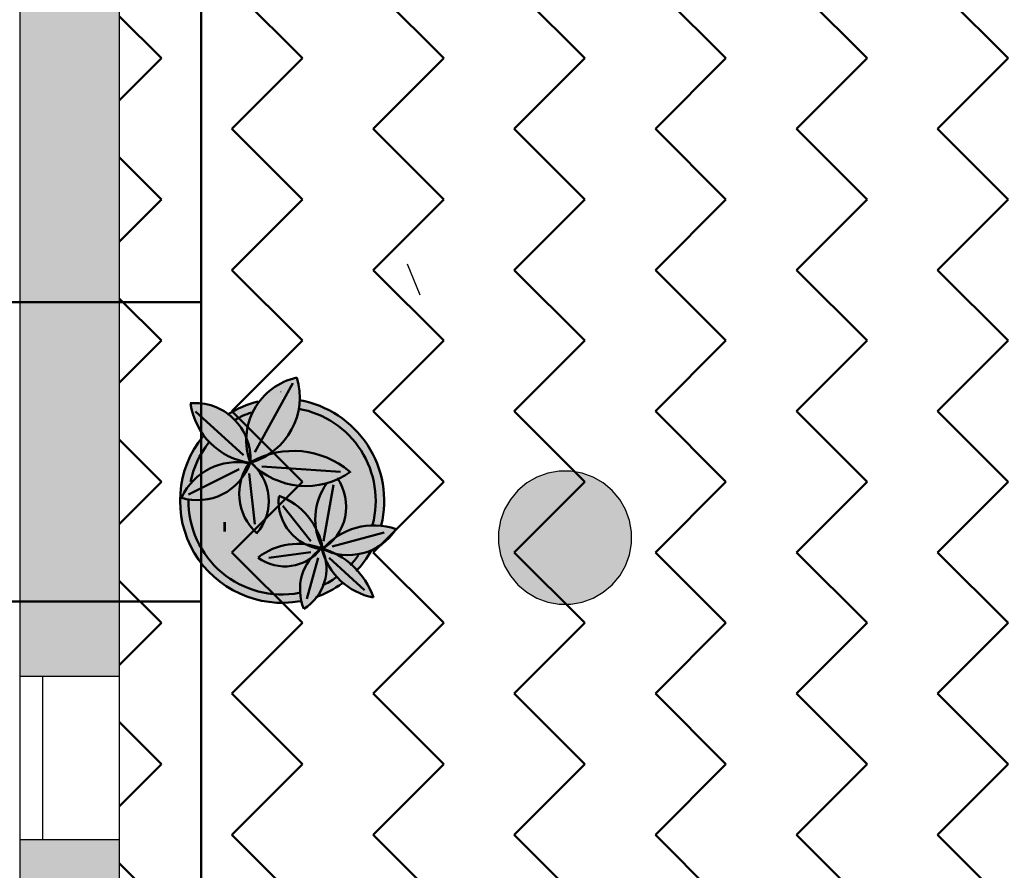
# Model space of a CAD drawing. Header units: metres. Extents: x -1 to 430, y -6 to 31.
# Tile 4 of 169: x 394.14 to 397.1, y 17.5 to 20.06. Entities that reach past the tile are written whole.
import ezdxf

# ---------------------------------------------------------------- set-up
doc = ezdxf.new("R2010")
doc.units = ezdxf.units.M
doc.linetypes.add('CONTINUA', pattern=[0])
doc.linetypes.add('PUNKT', pattern=[6.35, 0, -6.35])
for name, color, linetype, lineweight in [('3D P1 MURS EXISTENTS', 7, 'CONTINUA', 25), ('3D PA PILARS', 7, 'CONTINUA', 25), ('P1 MOBLES', 7, 'CONTINUA', 25), ('P2 ESCALES 2D', 7, 'CONTINUA', 25), ('PA ESCALES 2D', 7, 'CONTINUA', 25)]:
    doc.layers.add(name, color=color, linetype=linetype, lineweight=lineweight)

# ---------------------------------------------------------------- blocks, each defined once
blk = doc.blocks.new('OBJETO_COMPLEJO_23')
at = {"layer": 'P1 MOBLES', "color": 202, "linetype": 'CONTINUA', "lineweight": 50, "transparency": 33554687}
for p, q in [((394.9605, 18.9641), (394.8462, 18.7567)), ((394.6684, 18.8794), (394.8123, 18.7482)), ((395.1044, 18.6974), (394.8673, 18.7143)), ((394.6472, 18.6297), (394.7996, 18.7059)), ((394.8462, 18.5408), (394.8292, 18.6932)), ((395.0536, 18.49), (395.0832, 18.6593)), ((395.0155, 18.49), (394.9308, 18.5958)), ((395.2525, 18.5408), (395.2525, 18.5408)), ((395.079, 18.473), (395.2356, 18.5154)), ((395.1594, 18.5111), (395.1594, 18.5111)), ((395.206, 18.5281), (395.206, 18.5281)), ((395.0282, 18.4688), (395.0536, 18.473)), ((395.0663, 18.4773), (395.0663, 18.4773)), ((395.1129, 18.4942), (395.1129, 18.4942)), ((395.0155, 18.4561), (394.8885, 18.4392)), ((394.9689, 18.4476), (394.9689, 18.4476)), ((395.0155, 18.4646), (395.0155, 18.4646)), ((394.8758, 18.418), (394.8758, 18.418)), ((394.9224, 18.4307), (394.9224, 18.4307)), ((395.0367, 18.4392), (395.0028, 18.3164)), ((395.0705, 18.4392), (395.1763, 18.3418)), ((394.7784, 18.3841), (394.7784, 18.3841)), ((394.8292, 18.4011), (394.8292, 18.4011)), ((394.7319, 18.3672), (394.7319, 18.3672))]:
    blk.add_line(p, q, dxfattribs=at)
for points in [[(394.8571, 18.9091), (394.8449, 18.9059), (394.8328, 18.9022), (394.8209, 18.898), (394.8092, 18.8933), (394.7977, 18.8882), (394.7865, 18.8826), (394.7754, 18.8765), (394.7646, 18.87)], [(394.8369, 18.8767), (394.83, 18.8743), (394.8233, 18.8716), (394.8166, 18.8689), (394.81, 18.8659), (394.8035, 18.8628), (394.7971, 18.8595), (394.7907, 18.856), (394.7845, 18.8524)], [(394.7076, 18.7849), (394.6979, 18.7717), (394.6889, 18.7581), (394.6808, 18.7439), (394.6735, 18.7293), (394.667, 18.7144), (394.6614, 18.699), (394.6568, 18.6833), (394.653, 18.6674)], [(394.852, 18.5125), (394.8614, 18.5245), (394.8695, 18.5374), (394.8761, 18.551), (394.8814, 18.5651), (394.8853, 18.5797), (394.8876, 18.5946), (394.8885, 18.6098), (394.8878, 18.625), (394.8856, 18.6402), (394.8818, 18.6549), (394.8766, 18.6691), (394.8701, 18.6827), (394.8622, 18.6955), (394.8531, 18.7075), (394.8427, 18.7186), (394.8312, 18.7287)], [(395.0476, 18.4644), (395.0606, 18.473), (395.0725, 18.4828), (395.0833, 18.4938), (395.0929, 18.5057), (395.1012, 18.5186), (395.1082, 18.5322), (395.1138, 18.5466), (395.1179, 18.5616), (395.1204, 18.577), (395.1213, 18.5924), (395.1207, 18.6077), (395.1185, 18.6229), (395.1147, 18.6377), (395.1095, 18.6521), (395.1028, 18.666), (395.0946, 18.6793)], [(395.133, 18.417), (395.1364, 18.4206), (395.1398, 18.4243), (395.143, 18.4281), (395.1462, 18.4319), (395.1494, 18.4358), (395.1524, 18.4398), (395.1554, 18.4438), (395.1583, 18.4478)], [(395.1514, 18.3994), (395.1578, 18.4064), (395.164, 18.4136), (395.17, 18.421), (395.1758, 18.4286), (395.1813, 18.4363), (395.1866, 18.4442), (395.1916, 18.4523), (395.1964, 18.4605)], [(395.0304, 18.3211), (395.0409, 18.3249), (395.0512, 18.3292), (395.0613, 18.3338), (395.0713, 18.3388), (395.081, 18.3442), (395.0906, 18.3499), (395.1, 18.3559), (395.1091, 18.3623)], [(395.0504, 18.3568), (395.0556, 18.3593), (395.0607, 18.362), (395.0659, 18.3648), (395.0709, 18.3677), (395.0759, 18.3707), (395.0808, 18.3737), (395.0857, 18.3769), (395.0905, 18.3802)]]:
    blk.add_lwpolyline(points, dxfattribs=at)
for centre, radius, start, end in [((395.0133, 18.7927), 0.1925, 102.1033, 200.2043), ((394.777, 18.9221), 0.2047, 286.8827, 16.7044), ((394.6663, 18.7376), 0.1672, 356.8346, 94.9411), ((394.8607, 18.9322), 0.2092, 187.9519, 262.1617), ((394.9288, 18.6106), 0.2814, 345.1592, 79.9371), ((394.9288, 18.6106), 0.3068, 346.1873, 80.2094), ((394.9284, 18.6108), 0.3065, 140.8457, 280.3403), ((394.9627, 18.5008), 0.26, 49.671, 119.1569), ((394.6748, 18.7794), 0.1667, 252.3924, 341.089), ((394.7932, 18.5432), 0.1838, 78.3106, 154.8452), ((394.9579, 18.6319), 0.1583, 142.1968, 228.1826), ((395.0004, 18.8853), 0.2302, 223.8051, 305.7246), ((395.2122, 18.5557), 0.184, 143.7197, 208.7429), ((395.0637, 18.6105), 0.1456, 174.9683, 264.1822), ((394.8484, 18.4329), 0.2052, 9.9277, 69.7965), ((394.9286, 18.6106), 0.2814, 179.2988, 280.5248), ((395.2049, 18.3347), 0.2022, 70.8423, 139.9272), ((395.1276, 18.6186), 0.171, 242.4364, 327.1103), ((394.9753, 18.289), 0.1925, 68.3632, 128.018), ((394.9371, 18.5509), 0.1372, 233.9913, 322.1023), ((395.1338, 18.3439), 0.1514, 125.2998, 202.3927), ((394.9205, 18.4072), 0.1415, 301.2067, 24.0281), ((394.9826, 18.2443), 0.2332, 19.0133, 74.4259), ((395.2418, 18.5174), 0.2009, 194.9276, 258.8765)]:
    blk.add_arc(centre, radius, start, end, dxfattribs=at)
blk = doc.blocks.new('_CLOSEDFILLED')
at = {"color": 0, "linetype": 'ByBlock', "lineweight": -2}
blk.add_solid([(-1, 0), (0, 0), (-1, 0)], dxfattribs=at)

msp = doc.modelspace()

# ---------------------------------------------------------------- hatches: boundary and pattern name
at = {"layer": '3D P1 MURS EXISTENTS', "linetype": 'CONTINUA', "lineweight": 18, "true_color": 0xa0a0a0, "transparency": 33554687}
for points in [[(394.1398, 21.2525), (394.1398, 18.0825), (394.4398, 18.0825), (394.4398, 21.2525)], [(394.4398, 17.5925), (394.1398, 17.5925), (394.1398, 16.2618), (394.4398, 16.2618)]]:
    msp.add_hatch(color=253, dxfattribs=at).paths.add_polyline_path(points)
at = {"layer": '3D PA PILARS', "linetype": 'CONTINUA', "lineweight": 18, "transparency": 33554687}
msp.add_hatch(color=9, dxfattribs=at).paths.add_polyline_path([(395.7968, 18.7), (395.7618, 18.7), (395.7274, 18.6939), (395.6946, 18.6819), (395.6643, 18.6645), (395.6375, 18.642), (395.6151, 18.6152), (395.5976, 18.585), (395.5856, 18.5521), (395.5796, 18.5177), (395.5796, 18.4827), (395.5856, 18.4483), (395.5976, 18.4155), (395.6151, 18.3852), (395.6375, 18.3584), (395.6643, 18.336), (395.6946, 18.3185), (395.7274, 18.3065), (395.7618, 18.3005), (395.7968, 18.3005), (395.8312, 18.3065), (395.864, 18.3185), (395.8943, 18.336), (395.9211, 18.3584), (395.9435, 18.3852), (395.961, 18.4155), (395.973, 18.4483), (395.979, 18.4827), (395.979, 18.5177), (395.973, 18.5521), (395.961, 18.585), (395.9435, 18.6152), (395.9211, 18.642), (395.8943, 18.6645), (395.864, 18.6819), (395.8312, 18.6939)])
at = {"layer": 'P1 MOBLES', "linetype": 'CONTINUA', "lineweight": 50, "transparency": 33554687}
h = msp.add_hatch(dxfattribs=at)
h.set_pattern_fill('TRAMA', color=202, scale=0.3, angle=135, style=0, pattern_type=2)
h.set_pattern_definition([(135, (-0.84853, 6e-17), (-0.42426407, 3e-17), [0.3, -0.3]), (225, (-0.84853, 6e-17), (-7e-17, -0.42426407), [0.3, -0.3])])
h.paths.add_polyline_path([(400.4234, 26.6821), (400.6941, 28.0485), (394.4398, 28.0485), (394.4398, 13.2195), (397.7561, 13.2195), (398.8018, 18.4972), (397.2323, 18.8081), (397.446, 19.8872), (399.0155, 19.5762), (400.2096, 25.603), (398.6401, 25.914), (398.8539, 26.993)], flags=0)
at = {"layer": 'P1 MOBLES', "linetype": 'CONTINUA', "lineweight": 25, "transparency": 33554687}
for points in [[(394.9481, 18.9168), (394.9525, 18.9164), (394.9595, 18.9159), (394.9686, 18.9147), (394.9736, 18.9141), (394.9762, 18.9136), (394.9798, 18.9132), (394.9924, 18.9106), (394.9814, 18.9129), (394.9815, 18.9143), (394.9814, 18.9312), (394.98, 18.948), (394.9772, 18.9646), (394.973, 18.981), (394.957, 18.9768), (394.9415, 18.9713), (394.9265, 18.9645), (394.9121, 18.9565), (394.8985, 18.9472), (394.8857, 18.9368), (394.8738, 18.9254), (394.863, 18.913), (394.8606, 18.9097), (394.8664, 18.9109), (394.8713, 18.912), (394.874, 18.9124), (394.8778, 18.9132), (394.8935, 18.9153), (394.8967, 18.9158), (394.8973, 18.9158), (394.8981, 18.9159), (394.9185, 18.9173), (394.9207, 18.9173), (394.9224, 18.9174), (394.9273, 18.9173), (394.939, 18.9173), (394.9444, 18.9169)], [(394.8967, 18.9158), (394.8713, 18.912), (394.8606, 18.9095), (394.8556, 18.9031), (394.8447, 18.8856), (394.8357, 18.8671), (394.8288, 18.8477), (394.824, 18.8276), (394.8214, 18.8072), (394.8212, 18.8001), (394.8266, 18.785), (394.831, 18.7664), (394.8332, 18.7475), (394.8332, 18.7269), (394.8346, 18.7257), (394.8566, 18.7332), (394.8546, 18.7372), (394.8577, 18.7388), (394.8803, 18.7475), (394.8896, 18.7501), (394.8945, 18.753), (394.9116, 18.7658), (394.9273, 18.7803), (394.9415, 18.7963), (394.9538, 18.8137), (394.9643, 18.8324), (394.9728, 18.852), (394.9792, 18.8724), (394.9834, 18.8934), (394.9852, 18.9119), (394.9736, 18.9141), (394.9481, 18.9168), (394.9224, 18.9174)], [(394.9235, 18.9401), (394.9235, 18.937), (394.9266, 18.937), (394.9266, 18.9401)], [(394.7259, 18.8938), (394.7116, 18.8985), (394.6969, 18.902), (394.682, 18.9041), (394.6669, 18.9048), (394.6533, 18.9042), (394.6565, 18.8866), (394.6608, 18.8702), (394.6665, 18.8543), (394.6734, 18.8388), (394.6816, 18.824), (394.6909, 18.8099), (394.6932, 18.8069), (394.6965, 18.8111), (394.6986, 18.8133), (394.7012, 18.8164), (394.7114, 18.827), (394.7141, 18.8298), (394.7148, 18.8304), (394.7155, 18.8312), (394.7307, 18.8449), (394.7322, 18.8461), (394.7332, 18.847), (394.7371, 18.8499), (394.7468, 18.8576), (394.7509, 18.8605), (394.7537, 18.8626), (394.7576, 18.865), (394.7637, 18.8692), (394.7813, 18.8797), (394.7812, 18.88), (394.7667, 18.8712), (394.7654, 18.8722), (394.7529, 18.8806), (394.7397, 18.8878)], [(394.8556, 18.9031), (394.8606, 18.9095), (394.8463, 18.9061), (394.8218, 18.8982), (394.7982, 18.8882), (394.7754, 18.8763), (394.7668, 18.8709), (394.7756, 18.8641), (394.7893, 18.8508), (394.8014, 18.8361), (394.8117, 18.82), (394.8212, 18.8008), (394.8214, 18.8072), (394.824, 18.8276), (394.8288, 18.8477), (394.8357, 18.8671), (394.8447, 18.8856)], [(394.9792, 18.8724), (394.9728, 18.852), (394.9643, 18.8324), (394.9538, 18.8137), (394.9415, 18.7963), (394.9273, 18.7803), (394.9116, 18.7658), (394.8912, 18.7506), (394.8896, 18.7501), (394.8761, 18.7421), (394.8566, 18.7332), (394.8346, 18.7257), (394.8427, 18.7186), (394.8473, 18.7137), (394.8514, 18.7098), (394.8701, 18.6956), (394.8901, 18.6833), (394.9113, 18.6731), (394.9334, 18.6651), (394.9562, 18.6594), (394.9794, 18.656), (395.0029, 18.6551), (395.0264, 18.6566), (395.0496, 18.6604), (395.0722, 18.6666), (395.0941, 18.675), (395.0965, 18.6762), (395.1028, 18.666), (395.1095, 18.6521), (395.1147, 18.6377), (395.1185, 18.6229), (395.1207, 18.6077), (395.1213, 18.5924), (395.1204, 18.577), (395.1179, 18.5616), (395.1138, 18.5466), (395.1082, 18.5322), (395.1012, 18.5186), (395.0929, 18.5057), (395.0876, 18.4992), (395.1001, 18.5077), (395.1195, 18.518), (395.14, 18.5261), (395.1612, 18.532), (395.1829, 18.5355), (395.2049, 18.5365), (395.2262, 18.5353), (395.2287, 18.5472), (395.2316, 18.5614), (395.2331, 18.5732), (395.2346, 18.5874), (395.2351, 18.5993), (395.2355, 18.6134), (395.235, 18.6256), (395.2341, 18.6395), (395.2326, 18.6516), (395.2306, 18.6653), (395.228, 18.6774), (395.2248, 18.6908), (395.2212, 18.7027), (395.2169, 18.7156), (395.2123, 18.7273), (395.2069, 18.7397), (395.2014, 18.751), (395.195, 18.7629), (395.1884, 18.7737), (395.1811, 18.7849), (395.1736, 18.7952), (395.1653, 18.8057), (395.157, 18.8154), (395.1479, 18.8251), (395.1388, 18.8341), (395.1289, 18.8429), (395.119, 18.8511), (395.1084, 18.8591), (395.0978, 18.8665), (395.0867, 18.8734), (395.0755, 18.8799), (395.0638, 18.8859), (395.052, 18.8914), (395.04, 18.8963), (395.0277, 18.9009), (395.0153, 18.9047), (395.0026, 18.9083), (394.9901, 18.911), (394.9852, 18.9119), (394.9834, 18.8934)], [(394.7893, 18.8508), (394.7756, 18.8641), (394.7668, 18.8709), (394.7537, 18.8626), (394.7332, 18.847), (394.7141, 18.8298), (394.6965, 18.8111), (394.6933, 18.8071), (394.6978, 18.8009), (394.7129, 18.7841), (394.7297, 18.769), (394.748, 18.7559), (394.7677, 18.7448), (394.7884, 18.7358), (394.81, 18.7292), (394.8303, 18.7253), (394.8321, 18.7279), (394.8321, 18.7278), (394.8266, 18.7459), (394.8227, 18.7661), (394.8209, 18.7866), (394.8212, 18.8001), (394.8202, 18.8029), (394.8117, 18.82), (394.8014, 18.8361)], [(394.7129, 18.7841), (394.6978, 18.8009), (394.6933, 18.8071), (394.6823, 18.7931), (394.6798, 18.7898), (394.6677, 18.7715), (394.6657, 18.7685), (394.655, 18.7489), (394.6535, 18.746), (394.6443, 18.7254), (394.6432, 18.7225), (394.6357, 18.7012), (394.6348, 18.6983), (394.6292, 18.6764), (394.6285, 18.6733), (394.6248, 18.6513), (394.6243, 18.6478), (394.6225, 18.626), (394.6222, 18.622), (394.6222, 18.6007), (394.6224, 18.5961), (394.6241, 18.5756), (394.6247, 18.5702), (394.628, 18.5508), (394.6293, 18.5446), (394.6339, 18.5265), (394.636, 18.5194), (394.6417, 18.5028), (394.6448, 18.4948), (394.6514, 18.4799), (394.6557, 18.471), (394.6629, 18.4579), (394.6687, 18.4481), (394.6761, 18.437), (394.6836, 18.4265), (394.6909, 18.4172), (394.7003, 18.4061), (394.7072, 18.3987), (394.7187, 18.3873), (394.725, 18.3816), (394.7387, 18.3701), (394.744, 18.3661), (394.7601, 18.3546), (394.7642, 18.352), (394.7828, 18.341), (394.7854, 18.3397), (394.8066, 18.3294), (394.8075, 18.3291), (394.831, 18.3201), (394.8557, 18.3129), (394.8809, 18.3079), (394.9065, 18.305), (394.9322, 18.3042), (394.9579, 18.3056), (394.9834, 18.3092), (394.9834, 18.309), (394.9859, 18.3094), (394.983, 18.3239), (394.9817, 18.3422), (394.9826, 18.3605), (394.9857, 18.3785), (394.991, 18.3961), (394.9984, 18.4129), (395.0077, 18.4286), (395.0156, 18.4388), (395.0058, 18.4322), (394.9901, 18.4244), (394.9735, 18.4187), (394.9563, 18.4151), (394.9388, 18.4138), (394.9212, 18.4147), (394.9039, 18.4178), (394.8872, 18.4232), (394.8713, 18.4306), (394.8561, 18.4402), (394.875, 18.4533), (394.8947, 18.4638), (394.9154, 18.472), (394.9369, 18.4776), (394.9589, 18.4808), (394.9812, 18.4814), (395.0033, 18.4795), (395.0251, 18.4749), (395.0385, 18.4705), (395.0485, 18.4722), (395.0419, 18.486), (395.0351, 18.5057), (395.0306, 18.5261), (395.0305, 18.5273), (395.0298, 18.5289), (395.0304, 18.5278), (395.0284, 18.5469), (395.0286, 18.5677), (395.0311, 18.5885), (395.036, 18.6087), (395.0432, 18.6283), (395.0525, 18.647), (395.0637, 18.6642), (395.0496, 18.6604), (395.0264, 18.6566), (395.0029, 18.6551), (394.9794, 18.656), (394.9562, 18.6594), (394.9334, 18.6651), (394.9113, 18.6731), (394.8901, 18.6833), (394.8701, 18.6956), (394.8512, 18.71), (394.8622, 18.6955), (394.8701, 18.6827), (394.8766, 18.6691), (394.8818, 18.6549), (394.8856, 18.6402), (394.8878, 18.625), (394.8885, 18.6098), (394.8876, 18.5946), (394.8853, 18.5797), (394.8814, 18.5651), (394.8761, 18.551), (394.8695, 18.5374), (394.8614, 18.5245), (394.8528, 18.5135), (394.8385, 18.528), (394.8264, 18.5437), (394.8164, 18.5608), (394.8087, 18.579), (394.8033, 18.598), (394.8002, 18.6176), (394.7997, 18.6374), (394.8016, 18.6571), (394.8061, 18.6771), (394.8036, 18.6736), (394.7901, 18.6591), (394.775, 18.6462), (394.7585, 18.6353), (394.7408, 18.6263), (394.7221, 18.6196), (394.7028, 18.6151), (394.6831, 18.6129), (394.6632, 18.6131), (394.6436, 18.6156), (394.6261, 18.6201), (394.6365, 18.6394), (394.6482, 18.6562), (394.6616, 18.6716), (394.6767, 18.6854), (394.6932, 18.6975), (394.711, 18.7076), (394.7297, 18.7157), (394.7493, 18.7217), (394.7694, 18.7255), (394.7898, 18.727), (394.8102, 18.7263), (394.8291, 18.7234), (394.8303, 18.7253), (394.81, 18.7292), (394.7884, 18.7358), (394.7677, 18.7448), (394.748, 18.7559), (394.7297, 18.769)], [(394.8102, 18.7263), (394.7898, 18.727), (394.7694, 18.7255), (394.7493, 18.7217), (394.7297, 18.7157), (394.711, 18.7076), (394.6932, 18.6975), (394.6767, 18.6854), (394.6616, 18.6716), (394.6482, 18.6562), (394.6365, 18.6394), (394.6261, 18.6201), (394.6436, 18.6156), (394.6632, 18.6131), (394.6831, 18.6129), (394.7028, 18.6151), (394.7221, 18.6196), (394.7408, 18.6263), (394.7585, 18.6353), (394.775, 18.6462), (394.7901, 18.6591), (394.8036, 18.6736), (394.8063, 18.6773), (394.8127, 18.695), (394.8217, 18.7126), (394.8291, 18.7234)], [(394.8701, 18.6827), (394.8622, 18.6955), (394.8531, 18.7075), (394.8473, 18.7137), (394.834, 18.7263), (394.8321, 18.7278), (394.8327, 18.726), (394.8249, 18.707), (394.8153, 18.6897), (394.8063, 18.6773), (394.806, 18.6764), (394.8016, 18.6571), (394.7997, 18.6374), (394.8002, 18.6176), (394.8033, 18.598), (394.8087, 18.579), (394.8164, 18.5608), (394.8264, 18.5437), (394.8385, 18.528), (394.8528, 18.5135), (394.8614, 18.5245), (394.8695, 18.5374), (394.8761, 18.551), (394.8814, 18.5651), (394.8853, 18.5797), (394.8876, 18.5946), (394.8885, 18.6098), (394.8878, 18.625), (394.8856, 18.6402), (394.8818, 18.6549), (394.8766, 18.6691)], [(395.1207, 18.6077), (395.1185, 18.6229), (395.1147, 18.6377), (395.1095, 18.6521), (395.1028, 18.666), (395.0965, 18.6762), (395.0941, 18.675), (395.0722, 18.6666), (395.0637, 18.6642), (395.0525, 18.647), (395.0432, 18.6283), (395.036, 18.6087), (395.0311, 18.5885), (395.0286, 18.5677), (395.0284, 18.5469), (395.0305, 18.5273), (395.0388, 18.5094), (395.0457, 18.4891), (395.0507, 18.4676), (395.0511, 18.4667), (395.0529, 18.4679), (395.0652, 18.481), (395.0819, 18.4953), (395.0876, 18.4992), (395.0929, 18.5057), (395.1012, 18.5186), (395.1082, 18.5322), (395.1138, 18.5466), (395.1179, 18.5616), (395.1204, 18.577), (395.1213, 18.5924)], [(394.748, 18.5575), (394.7891, 18.4867), (394.776, 18.568)], [(394.7515, 18.547), (394.7515, 18.5182), (394.7603, 18.5182), (394.7603, 18.547)], [(395.2189, 18.5109), (395.2263, 18.5353), (395.2049, 18.5365), (395.1829, 18.5355), (395.1612, 18.532), (395.14, 18.5261), (395.1195, 18.518), (395.1001, 18.5077), (395.0876, 18.4992), (395.0833, 18.4938), (395.0725, 18.4828), (395.0606, 18.473), (395.0529, 18.4679), (395.0518, 18.4667), (395.0664, 18.462), (395.0868, 18.453), (395.0876, 18.4525), (395.1037, 18.4493), (395.1231, 18.4477), (395.1425, 18.4483), (395.1618, 18.4511), (395.1805, 18.456), (395.1976, 18.4627), (395.2091, 18.4858), (395.219, 18.5109)], [(395.2712, 18.5258), (395.2545, 18.5308), (395.2375, 18.5343), (395.2264, 18.5356), (395.2254, 18.5323), (395.2247, 18.5296), (395.2189, 18.5109), (395.219, 18.5109), (395.2182, 18.5088), (395.2113, 18.4908), (395.2099, 18.488), (395.2091, 18.4858), (395.2068, 18.4813), (395.2026, 18.4722), (395.1995, 18.4666), (395.1976, 18.4627), (395.2009, 18.4641), (395.2148, 18.4715), (395.228, 18.4802), (395.2403, 18.49), (395.2517, 18.501), (395.262, 18.5129)], [(395.0377, 18.5118), (395.0304, 18.5275), (395.0312, 18.5233), (395.0345, 18.5083), (395.0362, 18.5024), (395.0407, 18.4896), (395.0427, 18.4842), (395.0485, 18.4722), (395.0496, 18.4724), (395.0462, 18.4872), (395.0445, 18.4928), (395.0399, 18.506)], [(395.0349, 18.4678), (395.0212, 18.4712), (395.0079, 18.476), (395, 18.4798), (394.9812, 18.4814), (394.9612, 18.4809), (394.9553, 18.4803), (394.9406, 18.4782), (394.9347, 18.4771), (394.9154, 18.472), (394.8967, 18.4646), (394.8914, 18.4621), (394.8783, 18.4551), (394.8732, 18.4521), (394.8561, 18.4402), (394.87, 18.4314), (394.8745, 18.4291), (394.8846, 18.4243), (394.8899, 18.4223), (394.9006, 18.4189), (394.9054, 18.4176), (394.9212, 18.4147), (394.9373, 18.4138), (394.9423, 18.414), (394.9535, 18.4149), (394.959, 18.4157), (394.97, 18.418), (394.9749, 18.4192), (394.9901, 18.4244), (395.0045, 18.4316), (395.0087, 18.4342), (395.015, 18.4384), (395.0243, 18.4489), (395.0349, 18.4587), (395.0448, 18.4663)], [(395.0016, 18.4797), (395.0014, 18.4791), (395.0037, 18.478), (395.009, 18.4756), (395.0168, 18.4728), (395.022, 18.471), (395.0297, 18.4691), (395.0385, 18.4705), (395.0275, 18.4742), (395.0223, 18.4755), (395.0056, 18.479)], [(395.0612, 18.4227), (395.0595, 18.4331), (395.0594, 18.4332), (395.0528, 18.4492), (395.0476, 18.4658), (395.0449, 18.4662), (395.0361, 18.456), (395.0259, 18.4464), (395.0152, 18.4382), (395.0098, 18.4313), (395.0072, 18.4277), (394.9987, 18.4134), (394.9973, 18.4105), (394.9918, 18.3981), (394.99, 18.3929), (394.9866, 18.3817), (394.9853, 18.3764), (394.983, 18.3631), (394.9825, 18.3599), (394.9817, 18.3433), (394.9819, 18.3388), (394.9828, 18.3265), (394.9836, 18.3209), (394.9859, 18.3093), (394.9999, 18.3122), (395.0197, 18.3176), (395.0336, 18.3224), (395.0362, 18.3258), (395.044, 18.3382), (395.0505, 18.3513), (395.0555, 18.3649), (395.0592, 18.3791), (395.0613, 18.3935), (395.062, 18.4081)], [(395.0503, 18.4662), (395.0515, 18.4669), (395.0428, 18.4697)], [(395.1539, 18.4023), (395.1415, 18.4149), (395.1275, 18.427), (395.1125, 18.438), (395.0966, 18.4478), (395.0869, 18.4527), (395.0777, 18.4551), (395.0628, 18.4604), (395.051, 18.4659), (395.0498, 18.4646), (395.055, 18.4512), (395.0588, 18.4371), (395.0595, 18.4331), (395.0673, 18.4179), (395.0764, 18.4033), (395.0868, 18.3895), (395.0984, 18.3767), (395.111, 18.3649), (395.1117, 18.3643), (395.1269, 18.3763), (395.1421, 18.3901)], [(395.1931, 18.4549), (395.1973, 18.4626), (395.1951, 18.4617), (395.1863, 18.458), (395.1829, 18.4569), (395.1805, 18.456), (395.1769, 18.4551), (395.1712, 18.4533), (395.1654, 18.452), (395.1618, 18.4511), (395.1592, 18.4507), (395.1558, 18.45), (395.1463, 18.4488), (395.1425, 18.4483), (395.1415, 18.4482), (395.1401, 18.4481), (395.1243, 18.4476), (395.1236, 18.4477), (395.1231, 18.4477), (395.1202, 18.4479), (395.1086, 18.4487), (395.1058, 18.4491), (395.1037, 18.4493), (395.0998, 18.4501), (395.093, 18.4512), (395.0869, 18.4527), (395.0966, 18.4478), (395.1125, 18.438), (395.1275, 18.427), (395.1415, 18.4149), (395.1539, 18.4023), (395.1562, 18.4046), (395.1565, 18.4049), (395.1696, 18.4205), (395.1818, 18.437), (395.1925, 18.4539)], [(395.1108, 18.3636), (395.1117, 18.3643), (395.111, 18.3649), (395.0984, 18.3767), (395.0868, 18.3895), (395.0764, 18.4033), (395.0673, 18.4179), (395.0595, 18.4331), (395.0612, 18.4227), (395.062, 18.4081), (395.0613, 18.3935), (395.0592, 18.3791), (395.0555, 18.3649), (395.0505, 18.3513), (395.044, 18.3382), (395.0362, 18.3258), (395.0336, 18.3224), (395.0391, 18.3243), (395.0579, 18.3323), (395.076, 18.3414), (395.0765, 18.3417), (395.0937, 18.3519), (395.0942, 18.3522)], [(395.154, 18.4022), (395.1525, 18.4006), (395.1525, 18.4006), (395.1524, 18.4006), (395.1466, 18.3947), (395.1421, 18.3901), (395.1405, 18.3886), (395.1388, 18.387), (395.1319, 18.3808), (395.1269, 18.3763), (395.1256, 18.3753), (395.1244, 18.3742), (395.116, 18.3677), (395.1118, 18.3644), (395.1167, 18.3602), (395.1296, 18.3508), (395.1432, 18.3424), (395.1575, 18.3351), (395.1722, 18.3289), (395.1875, 18.324), (395.203, 18.3203), (395.1968, 18.3364), (395.1894, 18.3521), (395.1808, 18.3672), (395.1711, 18.3816), (395.1604, 18.3952)], [(395.0304, 18.3211), (395.0303, 18.3212), (395.0236, 18.3188), (395.0216, 18.3182), (395.0197, 18.3176), (395.0133, 18.3158), (395.0051, 18.3134), (395.0024, 18.3128), (394.9999, 18.3122), (394.9938, 18.3109), (394.9866, 18.3093), (394.9889, 18.2999), (394.9938, 18.2862), (395.0051, 18.2938), (395.0156, 18.3025), (395.0253, 18.3121), (395.0336, 18.3222)]]:
    msp.add_hatch(color=7, dxfattribs=at).paths.add_polyline_path(points)

# ---------------------------------------------------------------- linework, layer by layer
at = {"layer": '3D P1 MURS EXISTENTS', "color": 7, "linetype": 'CONTINUA', "lineweight": 25, "transparency": 33554687}
for p, q in [((394.1398, 21.2525), (394.1398, 18.0825)), ((394.4398, 18.0825), (394.4398, 21.2525)), ((394.2098, 18.0825), (394.1398, 18.0825)), ((394.1398, 18.0825), (394.1398, 17.5925)), ((394.4398, 18.0825), (394.2098, 18.0825)), ((394.2098, 17.5925), (394.2098, 18.0825)), ((394.4398, 17.5925), (394.4398, 18.0825)), ((394.1398, 17.5925), (394.2098, 17.5925)), ((394.1398, 17.5925), (394.1398, 16.2618)), ((394.2098, 17.5925), (394.4398, 17.5925)), ((394.4398, 16.2618), (394.4398, 17.5925))]:
    msp.add_line(p, q, dxfattribs=at)
at = {"layer": '3D P1 MURS EXISTENTS', "color": 7, "linetype": 'PUNKT', "lineweight": 25, "transparency": 33554687}
for p, q in [((394.1398, 18.0825), (394.1398, 17.5925)), ((394.2098, 18.0825), (394.1398, 18.0825)), ((394.2098, 17.5925), (394.2098, 18.0825)), ((394.1398, 17.5925), (394.2098, 17.5925))]:
    msp.add_line(p, q, dxfattribs=at)
at = {"layer": '3D PA PILARS', "color": 7, "linetype": 'CONTINUA', "lineweight": 25, "transparency": 33554687}
for p, q in [((395.6946, 18.6819), (395.6643, 18.6645)), ((395.7274, 18.6939), (395.6946, 18.6819)), ((395.7618, 18.7), (395.7274, 18.6939)), ((395.7968, 18.7), (395.7618, 18.7)), ((395.8312, 18.6939), (395.7968, 18.7)), ((395.864, 18.6819), (395.8312, 18.6939)), ((395.8943, 18.6645), (395.864, 18.6819)), ((395.6643, 18.6645), (395.6375, 18.642)), ((395.9211, 18.642), (395.8943, 18.6645)), ((395.6375, 18.642), (395.6151, 18.6152)), ((395.9435, 18.6152), (395.9211, 18.642)), ((395.6151, 18.6152), (395.5976, 18.585)), ((395.961, 18.585), (395.9435, 18.6152)), ((395.5976, 18.585), (395.5856, 18.5521)), ((395.973, 18.5521), (395.961, 18.585)), ((395.5856, 18.5521), (395.5796, 18.5177)), ((395.979, 18.5177), (395.973, 18.5521)), ((395.5796, 18.5177), (395.5796, 18.4827)), ((395.979, 18.4827), (395.979, 18.5177)), ((395.5796, 18.4827), (395.5856, 18.4483)), ((395.973, 18.4483), (395.979, 18.4827)), ((395.5856, 18.4483), (395.5976, 18.4155)), ((395.961, 18.4155), (395.973, 18.4483)), ((395.5976, 18.4155), (395.6151, 18.3852)), ((395.9435, 18.3852), (395.961, 18.4155)), ((395.6151, 18.3852), (395.6375, 18.3584)), ((395.9211, 18.3584), (395.9435, 18.3852)), ((395.6375, 18.3584), (395.6643, 18.336)), ((395.8943, 18.336), (395.9211, 18.3584)), ((395.6643, 18.336), (395.6946, 18.3185)), ((395.864, 18.3185), (395.8943, 18.336)), ((395.6946, 18.3185), (395.7274, 18.3065)), ((395.7274, 18.3065), (395.7618, 18.3005)), ((395.7618, 18.3005), (395.7968, 18.3005)), ((395.7968, 18.3005), (395.8312, 18.3065)), ((395.8312, 18.3065), (395.864, 18.3185))]:
    msp.add_line(p, q, dxfattribs=at)
at = {"layer": 'P2 ESCALES 2D', "color": 202, "lineweight": 50, "transparency": 33554687}
for p, q in [((394.6858, 28.2282), (394.6858, 14.5922)), ((394.6858, 19.2082), (391.893, 19.2082)), ((394.6858, 18.3082), (391.893, 18.3082))]:
    msp.add_line(p, q, dxfattribs=at)
at = {"layer": 'PA ESCALES 2D', "color": 7, "linetype": 'PUNKT', "lineweight": 25, "transparency": 33554687}
for p, q in [((397.7582, 28.2596), (391.6969, 13.2484)), ((397.7582, 13.2484), (391.6969, 28.2596))]:
    msp.add_line(p, q, dxfattribs=at)

# ---------------------------------------------------------------- block references
at = {"layer": '3D PA PILARS', "color": 7, "linetype": 'CONTINUA', "lineweight": 25, "transparency": 33554687, "xscale": 0.0002666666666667, "yscale": 0.0002666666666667, "zscale": 0.0002666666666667}
msp.add_blockref('_CLOSEDFILLED', (395.7793, 18.5002), dxfattribs=at)
at = {"layer": 'P1 MOBLES', "color": 202, "linetype": 'CONTINUA', "lineweight": 50, "transparency": 33554687}
msp.add_blockref('OBJETO_COMPLEJO_23', (0, 0), dxfattribs=at)

doc.saveas('drawing.dxf')
